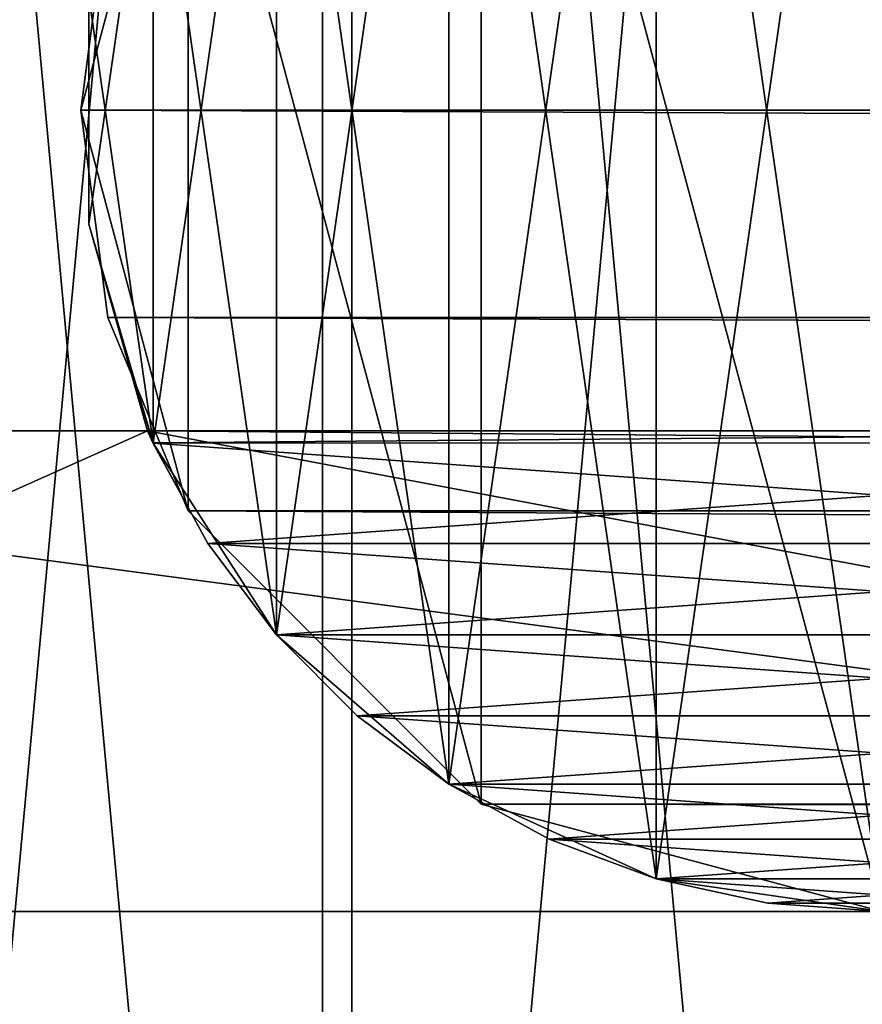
# Model space of a CAD drawing. Extents: x 1 to 199, y -10 to 2.
# Tile 3 of 256: x 1.543 to 1.805, y -4.434 to -4.126. Entities that reach past the tile are written whole.
import ezdxf

# ---------------------------------------------------------------- set-up
doc = ezdxf.new("R2010")
doc.units = 0
doc.header["$LTSCALE"] = 2.54
doc.layers.get('0').update_dxf_attribs({"color": 13, "linetype": 'CONTINUOUS'})

# ---------------------------------------------------------------- blocks, each defined once
blk = doc.blocks.new('SLING-V-10355_STL')
at = {"color": 0}
for p, q in [((1.59508, -4.02969, 129.34003), (1.56158, -4.15469, 129.34003)), ((1.59508, -4.02969, 129.34003), (1.56158, -4.15469, 129.34003)), ((1.56158, -4.15469, 129.08656), (1.5701, -4.08998, 129.08716)), ((1.5701, -4.08998, 129.08716), (1.56158, -4.15469, 129.34003)), ((1.56158, -4.15469, 129.08656), (1.5701, -4.08998, 129.08716)), ((1.5701, -4.08998, 129.08716), (1.56158, -4.15469, 129.34003)), ((1.56413, -4.11911, 129.34001), (1.56413, -4.19027, 129.34001)), ((1.56413, -4.19027, 130.84001), (1.56413, -4.11911, 130.84001)), ((1.56413, -4.11911, 129.34001), (1.56413, -4.19027, 129.34001)), ((1.56413, -4.19027, 130.84001), (1.56413, -4.11911, 130.84001)), ((1.56158, -4.15469, 129.34003), (1.59508, -4.27969, 129.34003)), ((1.5701, -4.21939, 129.08716), (1.56158, -4.15469, 129.08656)), ((1.56158, -4.15469, 129.08656), (17.59467, -4.15469, 14.55359)), ((1.56158, -4.15469, 129.08656), (17.59467, -4.15469, 14.55359)), ((1.56158, -4.15469, 129.08656), (1.56158, -4.15469, 129.34003)), ((1.56158, -4.15469, 129.08656), (1.56158, -4.15469, 129.34003)), ((1.5701, -4.21939, 129.08716), (1.56158, -4.15469, 129.08656)), ((1.5701, -4.21939, 129.08716), (1.56158, -4.15469, 129.34003)), ((1.5701, -4.21939, 129.08716), (1.56158, -4.15469, 129.34003)), ((1.56158, -4.15469, 129.34003), (1.59508, -4.27969, 129.34003)), ((1.56413, -4.19027, 130.84001), (1.58245, -4.25469, 130.62002)), ((1.58417, -4.25854, 130.84001), (1.56413, -4.19027, 130.84001)), ((1.58245, -4.25469, 130.24001), (1.56413, -4.19027, 129.34001)), ((1.56413, -4.19027, 129.34001), (1.58413, -4.25846, 130.2345)), ((1.56413, -4.19027, 129.34001), (1.58413, -4.25846, 130.2345)), ((1.56413, -4.19027, 129.34001), (1.58417, -4.25854, 129.34001)), ((1.56413, -4.19027, 129.34001), (1.56413, -4.19027, 130.84001)), ((1.58245, -4.25469, 130.24001), (1.56413, -4.19027, 129.34001)), ((1.56413, -4.19027, 130.84001), (1.58245, -4.25469, 130.62002)), ((1.56413, -4.19027, 129.34001), (1.56413, -4.19027, 130.84001)), ((1.56413, -4.19027, 129.34001), (1.58417, -4.25854, 129.34001)), ((1.58417, -4.25854, 130.84001), (1.56413, -4.19027, 130.84001)), ((1.59508, -4.27969, 129.08889), (1.5701, -4.21939, 129.08716)), ((1.5701, -4.21939, 129.08716), (17.60319, -4.21939, 14.55419)), ((1.5701, -4.21939, 129.08716), (17.60319, -4.21939, 14.55419)), ((1.5701, -4.21939, 129.08716), (1.59508, -4.27969, 129.34003)), ((1.5701, -4.21939, 129.08716), (1.59508, -4.27969, 129.34003)), ((1.59508, -4.27969, 129.08889), (1.5701, -4.21939, 129.08716)), ((1.58245, -4.25469, 130.24001), (1.24658, -4.25469, 130.24001)), ((1.24658, -4.25469, 130.62002), (1.58245, -4.25469, 130.62002)), ((1.58245, -4.25469, 130.24001), (1.24658, -4.25469, 130.24001)), ((1.24658, -4.25469, 130.62002), (1.58245, -4.25469, 130.62002)), ((1.58245, -4.25469, 130.62002), (1.58417, -4.25854, 130.84001)), ((1.58245, -4.25469, 130.62002), (1.58417, -4.25854, 130.84001)), ((1.58245, -4.25469, 130.62002), (1.58417, -4.25854, 130.62567)), ((1.58413, -4.25846, 130.2345), (1.58245, -4.25469, 130.24001)), ((1.58245, -4.25469, 130.24001), (1.58245, -4.25469, 130.62002)), ((2.04071, -4.25469, 130.24001), (1.58245, -4.25469, 130.24001)), ((1.58413, -4.25846, 130.2345), (1.58245, -4.25469, 130.24001)), ((1.58245, -4.25469, 130.62002), (1.58417, -4.25854, 130.62567)), ((1.58245, -4.25469, 130.62002), (2.04071, -4.25469, 130.62002)), ((1.58245, -4.25469, 130.24001), (1.58245, -4.25469, 130.62002)), ((2.04071, -4.25469, 130.24001), (1.58245, -4.25469, 130.24001)), ((1.58245, -4.25469, 130.62002), (2.04071, -4.25469, 130.62002)), ((1.58417, -4.25854, 129.34001), (1.58413, -4.25846, 130.2345)), ((1.58417, -4.25854, 129.34001), (1.58413, -4.25846, 130.2345)), ((1.60127, -4.28985, 130.18845), (1.58413, -4.25846, 130.2345)), ((1.60127, -4.28985, 130.18845), (1.58413, -4.25846, 130.2345)), ((1.58417, -4.25854, 130.84001), (1.60127, -4.28985, 130.67158)), ((1.62264, -4.3184, 130.84001), (1.58417, -4.25854, 130.84001)), ((1.58417, -4.25854, 130.62567), (1.58417, -4.25854, 130.84001)), ((1.58417, -4.25854, 130.62567), (1.58417, -4.25854, 130.84001)), ((1.58417, -4.25854, 130.62567), (1.60127, -4.28985, 130.67158)), ((1.58417, -4.25854, 130.84001), (1.60127, -4.28985, 130.67158)), ((1.58417, -4.25854, 129.34001), (1.62264, -4.3184, 129.34001)), ((1.62264, -4.3184, 130.14657), (1.58417, -4.25854, 129.34001)), ((1.58417, -4.25854, 129.34001), (1.60127, -4.28985, 130.18845)), ((1.58417, -4.25854, 129.34001), (1.60127, -4.28985, 130.18845)), ((1.62264, -4.3184, 130.14657), (1.58417, -4.25854, 129.34001)), ((1.58417, -4.25854, 129.34001), (1.62264, -4.3184, 129.34001)), ((1.62264, -4.3184, 130.84001), (1.58417, -4.25854, 130.84001)), ((1.58417, -4.25854, 130.62567), (1.60127, -4.28985, 130.67158)), ((1.59508, -4.27969, 129.34003), (1.68658, -4.37119, 129.34003)), ((1.68658, -4.37119, 129.09526), (1.59508, -4.27969, 129.08889)), ((1.59508, -4.27969, 129.08889), (17.62816, -4.27969, 14.55593)), ((1.59508, -4.27969, 129.08889), (17.62816, -4.27969, 14.55593)), ((1.59508, -4.27969, 129.34003), (1.68658, -4.37119, 129.34003)), ((1.59508, -4.27969, 129.08889), (1.59508, -4.27969, 129.34003)), ((1.68658, -4.37119, 129.09526), (1.59508, -4.27969, 129.08889)), ((1.59508, -4.27969, 129.08889), (1.59508, -4.27969, 129.34003)), ((1.60127, -4.28985, 130.67158), (1.62264, -4.3184, 130.84001)), ((1.60127, -4.28985, 130.67158), (1.62264, -4.3184, 130.84001)), ((1.60127, -4.28985, 130.67158), (1.62264, -4.3184, 130.71346)), ((1.62264, -4.3184, 130.14657), (1.60127, -4.28985, 130.18845)), ((1.62264, -4.3184, 130.14657), (1.60127, -4.28985, 130.18845)), ((1.60127, -4.28985, 130.67158), (1.62264, -4.3184, 130.71346)), ((1.62264, -4.3184, 130.84001), (1.64787, -4.34363, 130.75046)), ((1.67642, -4.365, 130.84001), (1.62264, -4.3184, 130.84001)), ((1.62264, -4.3184, 130.71346), (1.62264, -4.3184, 130.84001)), ((1.62264, -4.3184, 130.71346), (1.62264, -4.3184, 130.84001)), ((1.62264, -4.3184, 130.71346), (1.64787, -4.34363, 130.75046)), ((1.62264, -4.3184, 130.84001), (1.64787, -4.34363, 130.75046)), ((1.62264, -4.3184, 129.34001), (1.62264, -4.3184, 130.14657)), ((1.67642, -4.365, 130.07822), (1.62264, -4.3184, 129.34001)), ((1.62264, -4.3184, 129.34001), (1.67642, -4.365, 129.34001)), ((1.67642, -4.365, 130.07822), (1.62264, -4.3184, 129.34001)), ((1.64787, -4.34363, 130.10958), (1.62264, -4.3184, 129.34001)), ((1.64787, -4.34363, 130.10958), (1.62264, -4.3184, 129.34001)), ((1.64787, -4.34363, 130.10958), (1.62264, -4.3184, 130.14657)), ((1.62264, -4.3184, 129.34001), (1.62264, -4.3184, 130.14657)), ((1.62264, -4.3184, 129.34001), (1.67642, -4.365, 129.34001)), ((1.67642, -4.365, 130.84001), (1.62264, -4.3184, 130.84001)), ((1.64787, -4.34363, 130.10958), (1.62264, -4.3184, 130.14657)), ((1.62264, -4.3184, 130.71346), (1.64787, -4.34363, 130.75046)), ((1.64787, -4.34363, 130.75046), (1.67642, -4.365, 130.84001)), ((1.64787, -4.34363, 130.75046), (1.67642, -4.365, 130.84001)), ((1.64787, -4.34363, 130.75046), (1.67642, -4.365, 130.78181)), ((1.67642, -4.365, 130.07822), (1.64787, -4.34363, 130.10958)), ((1.67642, -4.365, 130.07822), (1.64787, -4.34363, 130.10958)), ((1.64787, -4.34363, 130.75046), (1.67642, -4.365, 130.78181)), ((1.67642, -4.365, 130.84001), (1.70773, -4.3821, 130.80688)), ((1.74115, -4.39456, 130.84001), (1.67642, -4.365, 130.84001)), ((1.67642, -4.365, 130.78181), (1.67642, -4.365, 130.84001)), ((1.67642, -4.365, 130.78181), (1.67642, -4.365, 130.84001)), ((1.67642, -4.365, 130.78181), (1.70773, -4.3821, 130.80688)), ((1.67642, -4.365, 130.84001), (1.70773, -4.3821, 130.80688)), ((1.74115, -4.39456, 130.03488), (1.67642, -4.365, 129.34001)), ((1.67642, -4.365, 129.34001), (1.74115, -4.39456, 129.34001)), ((1.70773, -4.3821, 130.05315), (1.67642, -4.365, 129.34001)), ((1.74115, -4.39456, 130.03488), (1.67642, -4.365, 129.34001)), ((1.70773, -4.3821, 130.05315), (1.67642, -4.365, 129.34001)), ((1.70773, -4.3821, 130.05315), (1.67642, -4.365, 130.07822)), ((1.67642, -4.365, 130.07822), (1.67642, -4.365, 129.34001)), ((1.67642, -4.365, 130.07822), (1.67642, -4.365, 129.34001)), ((1.67642, -4.365, 129.34001), (1.74115, -4.39456, 129.34001)), ((1.74115, -4.39456, 130.84001), (1.67642, -4.365, 130.84001)), ((1.70773, -4.3821, 130.05315), (1.67642, -4.365, 130.07822)), ((1.67642, -4.365, 130.78181), (1.70773, -4.3821, 130.80688)), ((1.68658, -4.37119, 129.34003), (1.81158, -4.40469, 129.34001)), ((1.81158, -4.40469, 129.10398), (1.68658, -4.37119, 129.09526)), ((1.68658, -4.37119, 129.09526), (17.71967, -4.37119, 14.5623)), ((1.68658, -4.37119, 129.09526), (17.71967, -4.37119, 14.5623)), ((1.68658, -4.37119, 129.09526), (1.68658, -4.37119, 129.34003)), ((1.81158, -4.40469, 129.10398), (1.68658, -4.37119, 129.09526)), ((1.68658, -4.37119, 129.34003), (1.81158, -4.40469, 129.34001)), ((1.68658, -4.37119, 129.09526), (1.68658, -4.37119, 129.34003)), ((1.70773, -4.3821, 130.80688), (1.74115, -4.39456, 130.84001)), ((1.70773, -4.3821, 130.80688), (1.74115, -4.39456, 130.84001)), ((1.70773, -4.3821, 130.80688), (1.74115, -4.39456, 130.82517)), ((1.74115, -4.39456, 130.03488), (1.70773, -4.3821, 130.05315)), ((1.74115, -4.39456, 130.03488), (1.70773, -4.3821, 130.05315)), ((1.70773, -4.3821, 130.80688), (1.74115, -4.39456, 130.82517)), ((1.776, -4.40214, 130.02375), (1.74115, -4.39456, 130.03488)), ((1.74115, -4.39456, 130.03488), (1.74115, -4.39456, 129.34001)), ((1.74115, -4.39456, 129.34001), (1.776, -4.40214, 130.02375)), ((1.81158, -4.40469, 130.84001), (1.74115, -4.39456, 130.84001)), ((1.74115, -4.39456, 130.84001), (1.776, -4.40214, 130.83629)), ((1.74115, -4.39456, 130.82517), (1.74115, -4.39456, 130.84001)), ((1.74115, -4.39456, 130.82517), (1.74115, -4.39456, 130.84001)), ((1.74115, -4.39456, 130.82517), (1.776, -4.40214, 130.83629)), ((1.74115, -4.39456, 130.84001), (1.776, -4.40214, 130.83629)), ((1.74115, -4.39456, 130.03488), (1.74115, -4.39456, 129.34001)), ((1.74115, -4.39456, 129.34001), (1.776, -4.40214, 130.02375)), ((1.74115, -4.39456, 129.34001), (1.81158, -4.40469, 130.02002)), ((1.74115, -4.39456, 129.34001), (1.81158, -4.40469, 130.02002)), ((1.74115, -4.39456, 129.34001), (1.81158, -4.40469, 129.34001)), ((1.74115, -4.39456, 129.34001), (1.81158, -4.40469, 129.34001)), ((1.81158, -4.40469, 130.84001), (1.74115, -4.39456, 130.84001)), ((1.776, -4.40214, 130.02375), (1.74115, -4.39456, 130.03488)), ((1.74115, -4.39456, 130.82517), (1.776, -4.40214, 130.83629)), ((1.776, -4.40214, 130.83629), (1.81158, -4.40469, 130.84001)), ((1.81158, -4.40469, 130.02002), (1.776, -4.40214, 130.02375)), ((1.81158, -4.40469, 130.02002), (1.776, -4.40214, 130.02375)), ((1.776, -4.40214, 130.83629), (1.81158, -4.40469, 130.84001)), ((1.24658, -4.40469, 130.24001), (2.37658, -4.40469, 130.24001)), ((2.37658, -4.40469, 130.62002), (1.24658, -4.40469, 130.62002)), ((1.24658, -4.40469, 130.24001), (2.37658, -4.40469, 130.24001)), ((2.37658, -4.40469, 130.62002), (1.24658, -4.40469, 130.62002))]:
    blk.add_line(p, q, dxfattribs=at)
at = {"color": 18}
mesh = blk.add_polyface(dxfattribs=at)
corners = [(0.89785, -4.41467, 131.63774), (0.86563, -4.06703, 131.63774), (0.86563, -4.24234, 131.63774), (0.89785, -3.89471, 131.63774), (0.96118, -4.57814, 131.63774), (0.96118, -3.73124, 131.63774), (1.05347, -4.72719, 131.63774), (1.05347, -3.58219, 131.63774), (1.17157, -4.85675, 131.63774), (1.17157, -3.45263, 131.63774), (1.31147, -4.96239, 131.63774), (1.31147, -3.34698, 131.63774), (1.4684, -5.04054, 131.63774), (1.4684, -3.26884, 131.63774), (1.63702, -5.08851, 131.63774), (1.63702, -3.22086, 131.63774), (1.81158, -5.10469, 131.63774), (1.81158, -3.20469, 131.63774), (1.98614, -5.08851, 131.63774), (1.98614, -3.22086, 131.63774), (2.15476, -5.04054, 131.63774), (2.15476, -3.26884, 131.63774), (2.31169, -4.96239, 131.63774), (2.31169, -3.34698, 131.63774), (2.45159, -4.85675, 131.63774), (2.45159, -3.45263, 131.63774), (2.5697, -4.72719, 131.63774), (2.5697, -3.58219, 131.63774), (2.66199, -4.57814, 131.63774), (2.66199, -3.73124, 131.63774), (2.72532, -4.41467, 131.63774), (2.72532, -3.89471, 131.63774), (2.75753, -4.24234, 131.63774), (2.75753, -4.06703, 131.63774)]
mesh.append_faces([[corners[k] for k in face] for face in [(0, 1, 2), (31, 32, 33)]], dxfattribs={"vtx0": -1, "color": 18})
mesh.append_faces([[corners[k] for k in face] for face in [(1, 0, 3), (3, 4, 5), (5, 6, 7), (7, 8, 9), (9, 10, 11), (11, 12, 13), (13, 14, 15), (15, 16, 17), (17, 18, 19), (19, 20, 21), (21, 22, 23), (23, 24, 25), (25, 26, 27), (27, 28, 29), (29, 30, 31)]], dxfattribs={"vtx0": -1, "vtx1": -1, "color": 18})
mesh.append_faces([[corners[k] for k in face] for face in [(3, 0, 4), (5, 4, 6), (7, 6, 8), (9, 8, 10), (11, 10, 12), (13, 12, 14), (15, 14, 16), (17, 16, 18), (19, 18, 20), (21, 20, 22), (23, 22, 24), (25, 24, 26), (27, 26, 28), (29, 28, 30), (31, 30, 32)]], dxfattribs={"vtx0": -1, "vtx2": -1, "color": 18})
mesh = blk.add_polyface(dxfattribs=at)
corners = [(0.94594, -3.90839, 129.23774), (0.91542, -4.23773, 129.23774), (0.91542, -4.07165, 129.23774), (0.94594, -4.40099, 129.23774), (1.00594, -3.75352, 129.23774), (1.00594, -4.55585, 129.23774), (1.09337, -3.61232, 129.23774), (1.09337, -4.69706, 129.23774), (1.20526, -3.48958, 129.23774), (1.20526, -4.8198, 129.23774), (1.33779, -3.38949, 129.23774), (1.33779, -4.91988, 129.23774), (1.48646, -3.31546, 129.23774), (1.48646, -4.99391, 129.23774), (1.64621, -3.27001, 129.23774), (1.64621, -5.03936, 129.23774), (1.81158, -3.25469, 129.23774), (1.81158, -5.05469, 129.23774), (1.97696, -3.27001, 129.23774), (1.97696, -5.03936, 129.23774), (2.1367, -3.31546, 129.23774), (2.1367, -4.99391, 129.23774), (2.28537, -3.38949, 129.23774), (2.28537, -4.91988, 129.23774), (2.41791, -3.48958, 129.23774), (2.41791, -4.8198, 129.23774), (2.5298, -3.61232, 129.23774), (2.5298, -4.69706, 129.23774), (2.61723, -3.75352, 129.23774), (2.61723, -4.55585, 129.23774), (2.67723, -3.90839, 129.23774), (2.67723, -4.40099, 129.23774), (2.70774, -4.07165, 129.23774), (2.70774, -4.23773, 129.23774)]
mesh.append_faces([[corners[k] for k in face] for face in [(0, 1, 2), (31, 32, 33)]], dxfattribs={"vtx0": -1, "color": 18})
mesh.append_faces([[corners[k] for k in face] for face in [(1, 0, 3), (3, 4, 5), (5, 6, 7), (7, 8, 9), (9, 10, 11), (11, 12, 13), (13, 14, 15), (15, 16, 17), (17, 18, 19), (19, 20, 21), (21, 22, 23), (23, 24, 25), (25, 26, 27), (27, 28, 29), (29, 30, 31)]], dxfattribs={"vtx0": -1, "vtx1": -1, "color": 18})
mesh.append_faces([[corners[k] for k in face] for face in [(3, 0, 4), (5, 4, 6), (7, 6, 8), (9, 8, 10), (11, 10, 12), (13, 12, 14), (15, 14, 16), (17, 16, 18), (19, 18, 20), (21, 20, 22), (23, 22, 24), (25, 24, 26), (27, 26, 28), (29, 28, 30), (31, 30, 32)]], dxfattribs={"vtx0": -1, "vtx2": -1, "color": 18})
mesh = blk.add_polyface(dxfattribs=at)
corners = [(1.01917, -4.05084, 130.24001), (0.99913, -4.19027, 130.24001), (0.99913, -4.11911, 130.24001), (1.01917, -4.25854, 130.24001), (1.05765, -3.99097, 130.24001), (1.05765, -4.3184, 130.24001), (1.11142, -3.94438, 130.24001), (1.11142, -4.365, 130.24001), (1.17615, -3.91482, 130.24001), (1.14909, -4.13244, 130.24001), (1.1684, -4.09234, 130.24001), (1.20319, -4.06459, 130.24001), (1.24658, -3.90469, 130.24001), (1.24658, -4.05469, 130.24001), (2.37658, -3.90469, 130.24001), (1.58245, -4.05469, 130.24001), (2.04071, -4.05469, 130.24001), (2.37658, -4.05469, 130.24001), (2.44702, -3.91482, 130.24001), (2.41997, -4.06459, 130.24001), (2.45477, -4.09234, 130.24001), (2.51174, -3.94438, 130.24001), (2.47408, -4.13244, 130.24001), (2.47408, -4.17694, 130.24001), (1.14909, -4.17694, 130.24001), (1.17615, -4.39456, 130.24001), (1.1684, -4.21704, 130.24001), (1.20319, -4.24479, 130.24001), (1.24658, -4.40469, 130.24001), (1.24658, -4.25469, 130.24001), (1.58245, -4.25469, 130.24001), (2.37658, -4.40469, 130.24001), (2.04071, -4.25469, 130.24001), (2.37658, -4.25469, 130.24001), (2.41997, -4.24479, 130.24001), (2.44702, -4.39456, 130.24001), (2.45477, -4.21704, 130.24001), (2.51174, -4.365, 130.24001), (2.56552, -3.99097, 130.24001), (2.56552, -4.3184, 130.24001), (2.60399, -4.05084, 130.24001), (2.60399, -4.25854, 130.24001), (2.62404, -4.11911, 130.24001), (2.62404, -4.19027, 130.24001)]
mesh.append_faces([[corners[k] for k in face] for face in [(0, 1, 2), (41, 42, 43)]], dxfattribs={"vtx0": -1, "color": 18})
mesh.append_faces([[corners[k] for k in face] for face in [(1, 0, 3), (3, 4, 5), (5, 6, 7), (9, 8, 10), (10, 8, 11), (11, 12, 13), (13, 14, 15), (15, 14, 16), (16, 14, 17), (17, 18, 19), (19, 18, 20), (20, 21, 22), (22, 21, 23), (7, 24, 25), (24, 7, 9), (25, 27, 28), (28, 30, 31), (31, 34, 35), (35, 36, 37), (37, 38, 39), (39, 40, 41)]], dxfattribs={"vtx0": -1, "vtx1": -1, "color": 18})
mesh.append_faces([[corners[k] for k in face] for face in [(7, 8, 9), (37, 23, 21)]], dxfattribs={"vtx0": -1, "vtx1": -1, "vtx2": -1, "color": 18})
mesh.append_faces([[corners[k] for k in face] for face in [(3, 0, 4), (5, 4, 6), (7, 6, 8), (11, 8, 12), (13, 12, 14), (17, 14, 18), (20, 18, 21), (25, 24, 26), (25, 26, 27), (28, 27, 29), (28, 29, 30), (31, 30, 32), (31, 32, 33), (31, 33, 34), (35, 34, 36), (37, 36, 23), (37, 21, 38), (39, 38, 40), (41, 40, 42)]], dxfattribs={"vtx0": -1, "vtx2": -1, "color": 18})
mesh = blk.add_polyface(dxfattribs=at)
corners = [(1.01917, -4.25854, 130.62002), (0.99913, -4.11911, 130.62002), (0.99913, -4.19027, 130.62002), (1.01917, -4.05084, 130.62002), (1.05765, -4.3184, 130.62002), (1.05765, -3.99097, 130.62002), (1.11142, -4.365, 130.62002), (1.11142, -3.94438, 130.62002), (1.17615, -4.39456, 130.62002), (1.14909, -4.17694, 130.62002), (1.1684, -4.21704, 130.62002), (1.20319, -4.24479, 130.62002), (1.24658, -4.40469, 130.62002), (1.24658, -4.25469, 130.62002), (2.37658, -4.40469, 130.62002), (1.58245, -4.25469, 130.62002), (2.04071, -4.25469, 130.62002), (2.37658, -4.25469, 130.62002), (2.44702, -4.39456, 130.62002), (2.41997, -4.24479, 130.62002), (2.45477, -4.21704, 130.62002), (2.51174, -4.365, 130.62002), (2.47408, -4.17694, 130.62002), (2.47408, -4.13244, 130.62002), (1.14909, -4.13244, 130.62002), (1.17615, -3.91482, 130.62002), (1.1684, -4.09234, 130.62002), (1.20319, -4.06459, 130.62002), (1.24658, -3.90469, 130.62002), (1.24658, -4.05469, 130.62002), (1.58245, -4.05469, 130.62002), (2.37658, -3.90469, 130.62002), (2.04071, -4.05469, 130.62002), (2.37658, -4.05469, 130.62002), (2.41997, -4.06459, 130.62002), (2.44702, -3.91482, 130.62002), (2.45477, -4.09234, 130.62002), (2.51174, -3.94438, 130.62002), (2.56552, -4.3184, 130.62002), (2.56552, -3.99097, 130.62002), (2.60399, -4.25854, 130.62002), (2.60399, -4.05084, 130.62002), (2.62404, -4.19027, 130.62002), (2.62404, -4.11911, 130.62002)]
mesh.append_faces([[corners[k] for k in face] for face in [(0, 1, 2), (41, 42, 43)]], dxfattribs={"vtx0": -1, "color": 18})
mesh.append_faces([[corners[k] for k in face] for face in [(1, 0, 3), (3, 4, 5), (5, 6, 7), (9, 8, 10), (10, 8, 11), (11, 12, 13), (13, 14, 15), (15, 14, 16), (16, 14, 17), (17, 18, 19), (19, 18, 20), (20, 21, 22), (22, 21, 23), (7, 24, 25), (24, 7, 9), (25, 27, 28), (28, 30, 31), (31, 34, 35), (35, 36, 37), (37, 38, 39), (39, 40, 41)]], dxfattribs={"vtx0": -1, "vtx1": -1, "color": 18})
mesh.append_faces([[corners[k] for k in face] for face in [(7, 8, 9), (37, 23, 21)]], dxfattribs={"vtx0": -1, "vtx1": -1, "vtx2": -1, "color": 18})
mesh.append_faces([[corners[k] for k in face] for face in [(3, 0, 4), (5, 4, 6), (7, 6, 8), (11, 8, 12), (13, 12, 14), (17, 14, 18), (20, 18, 21), (25, 24, 26), (25, 26, 27), (28, 27, 29), (28, 29, 30), (31, 30, 32), (31, 32, 33), (31, 33, 34), (35, 34, 36), (37, 36, 23), (37, 21, 38), (39, 38, 40), (41, 40, 42)]], dxfattribs={"vtx0": -1, "vtx2": -1, "color": 18})
mesh = blk.add_polyface(dxfattribs=at)
corners = [(1.59508, -4.27969, 129.34003), (1.59508, -4.02969, 129.34003), (1.56158, -4.15469, 129.34003), (1.68658, -4.37119, 129.34003), (1.68658, -3.93818, 129.34003), (1.81158, -4.40469, 129.34001), (1.81158, -3.90469, 129.34001)]
mesh.append_faces([[corners[k] for k in face] for face in [(0, 1, 2), (4, 5, 6)]], dxfattribs={"vtx0": -1, "color": 18})
mesh.append_faces([[corners[k] for k in face] for face in [(1, 3, 4)]], dxfattribs={"vtx0": -1, "vtx1": -1, "color": 18})
mesh.append_faces([[corners[k] for k in face] for face in [(1, 0, 3), (4, 3, 5)]], dxfattribs={"vtx0": -1, "vtx2": -1, "color": 18})
mesh = blk.add_polyface(dxfattribs=at)
corners = [(1.58417, -4.05084, 129.34001), (1.56413, -4.19027, 129.34001), (1.56413, -4.11911, 129.34001), (1.58417, -4.25854, 129.34001), (1.62264, -3.99097, 129.34001), (1.62264, -4.3184, 129.34001), (1.67642, -3.94438, 129.34001), (1.67642, -4.365, 129.34001), (1.74115, -3.91482, 129.34001), (1.74115, -4.39456, 129.34001), (1.81158, -3.90469, 129.34001), (1.81158, -4.40469, 129.34001)]
mesh.append_faces([[corners[k] for k in face] for face in [(0, 1, 2), (9, 10, 11)]], dxfattribs={"vtx0": -1, "color": 18})
mesh.append_faces([[corners[k] for k in face] for face in [(1, 0, 3), (3, 4, 5), (5, 6, 7), (7, 8, 9)]], dxfattribs={"vtx0": -1, "vtx1": -1, "color": 18})
mesh.append_faces([[corners[k] for k in face] for face in [(3, 0, 4), (5, 4, 6), (7, 6, 8), (9, 8, 10)]], dxfattribs={"vtx0": -1, "vtx2": -1, "color": 18})
mesh = blk.add_polyface(dxfattribs=at)
corners = [(1.58417, -4.25854, 130.84001), (1.56413, -4.11911, 130.84001), (1.56413, -4.19027, 130.84001), (1.58417, -4.05084, 130.84001), (1.62264, -4.3184, 130.84001), (1.62264, -3.99097, 130.84001), (1.67642, -4.365, 130.84001), (1.67642, -3.94438, 130.84001), (1.74115, -4.39456, 130.84001), (1.74115, -3.91482, 130.84001), (1.81158, -4.40469, 130.84001), (1.81158, -3.90469, 130.84001), (1.88202, -4.39456, 130.84001), (1.88202, -3.91482, 130.84001), (1.94674, -4.365, 130.84001), (1.94674, -3.94438, 130.84001), (2.00052, -4.3184, 130.84001), (2.00052, -3.99097, 130.84001), (2.03899, -4.25854, 130.84001), (2.03899, -4.05084, 130.84001), (2.05904, -4.19027, 130.84001), (2.05904, -4.11911, 130.84001)]
mesh.append_faces([[corners[k] for k in face] for face in [(0, 1, 2), (19, 20, 21)]], dxfattribs={"vtx0": -1, "color": 18})
mesh.append_faces([[corners[k] for k in face] for face in [(1, 0, 3), (3, 4, 5), (5, 6, 7), (7, 8, 9), (9, 10, 11), (11, 12, 13), (13, 14, 15), (15, 16, 17), (17, 18, 19)]], dxfattribs={"vtx0": -1, "vtx1": -1, "color": 18})
mesh.append_faces([[corners[k] for k in face] for face in [(3, 0, 4), (5, 4, 6), (7, 6, 8), (9, 8, 10), (11, 10, 12), (13, 12, 14), (15, 14, 16), (17, 16, 18), (19, 18, 20)]], dxfattribs={"vtx0": -1, "vtx2": -1, "color": 18})
mesh = blk.add_polyface(dxfattribs=at)
corners = [(1.59508, -4.02969, 129.34003), (1.5701, -4.08998, 129.08716), (1.56158, -4.15469, 129.34003)]
mesh.append_faces([[corners[k] for k in face] for face in [(0, 1, 2)]], dxfattribs={"color": 18})
mesh = blk.add_polyface(dxfattribs=at)
corners = [(1.5701, -4.08998, 129.08716), (17.59467, -4.15469, 14.55359), (1.56158, -4.15469, 129.08656), (17.60319, -4.08998, 14.55419)]
mesh.append_faces([[corners[k] for k in face] for face in [(0, 1, 2), (1, 0, 3)]], dxfattribs={"vtx0": -1, "color": 18})
mesh = blk.add_polyface(dxfattribs=at)
corners = [(1.5701, -4.08998, 129.08716), (1.56158, -4.15469, 129.08656), (1.56158, -4.15469, 129.34003)]
mesh.append_faces([[corners[k] for k in face] for face in [(0, 1, 2)]], dxfattribs={"color": 18})
mesh = blk.add_polyface(dxfattribs=at)
corners = [(1.56413, -4.11911, 130.84001), (1.56413, -4.19027, 129.34001), (1.56413, -4.19027, 130.84001), (1.56413, -4.11911, 129.34001)]
mesh.append_faces([[corners[k] for k in face] for face in [(0, 1, 2), (1, 0, 3)]], dxfattribs={"vtx0": -1, "color": 18})
mesh = blk.add_polyface(dxfattribs=at)
corners = [(1.56158, -4.15469, 129.08656), (17.60319, -4.21939, 14.55419), (1.5701, -4.21939, 129.08716), (17.59467, -4.15469, 14.55359)]
mesh.append_faces([[corners[k] for k in face] for face in [(0, 1, 2), (1, 0, 3)]], dxfattribs={"vtx0": -1, "color": 18})
mesh = blk.add_polyface(dxfattribs=at)
corners = [(1.56158, -4.15469, 129.08656), (1.5701, -4.21939, 129.08716), (1.56158, -4.15469, 129.34003)]
mesh.append_faces([[corners[k] for k in face] for face in [(0, 1, 2)]], dxfattribs={"color": 18})
mesh = blk.add_polyface(dxfattribs=at)
corners = [(1.56158, -4.15469, 129.34003), (1.5701, -4.21939, 129.08716), (1.59508, -4.27969, 129.34003)]
mesh.append_faces([[corners[k] for k in face] for face in [(0, 1, 2)]], dxfattribs={"color": 18})
mesh = blk.add_polyface(dxfattribs=at)
corners = [(1.56413, -4.19027, 130.84001), (1.58245, -4.25469, 130.62002), (1.58417, -4.25854, 130.84001)]
mesh.append_faces([[corners[k] for k in face] for face in [(0, 1, 2)]], dxfattribs={"color": 18})
mesh = blk.add_polyface(dxfattribs=at)
corners = [(1.56413, -4.19027, 129.34001), (1.58413, -4.25846, 130.2345), (1.58245, -4.25469, 130.24001)]
mesh.append_faces([[corners[k] for k in face] for face in [(0, 1, 2)]], dxfattribs={"color": 18})
mesh = blk.add_polyface(dxfattribs=at)
corners = [(1.56413, -4.19027, 129.34001), (1.58417, -4.25854, 129.34001), (1.58413, -4.25846, 130.2345)]
mesh.append_faces([[corners[k] for k in face] for face in [(0, 1, 2)]], dxfattribs={"color": 18})
mesh = blk.add_polyface(dxfattribs=at)
corners = [(1.56413, -4.19027, 130.84001), (1.58245, -4.25469, 130.24001), (1.58245, -4.25469, 130.62002), (1.56413, -4.19027, 129.34001)]
mesh.append_faces([[corners[k] for k in face] for face in [(0, 1, 2), (1, 0, 3)]], dxfattribs={"vtx0": -1, "color": 18})
mesh = blk.add_polyface(dxfattribs=at)
corners = [(1.5701, -4.21939, 129.08716), (17.62816, -4.27969, 14.55593), (1.59508, -4.27969, 129.08889), (17.60319, -4.21939, 14.55419)]
mesh.append_faces([[corners[k] for k in face] for face in [(0, 1, 2), (1, 0, 3)]], dxfattribs={"vtx0": -1, "color": 18})
mesh = blk.add_polyface(dxfattribs=at)
corners = [(1.5701, -4.21939, 129.08716), (1.59508, -4.27969, 129.08889), (1.59508, -4.27969, 129.34003)]
mesh.append_faces([[corners[k] for k in face] for face in [(0, 1, 2)]], dxfattribs={"color": 18})
mesh = blk.add_polyface(dxfattribs=at)
corners = [(1.24658, -4.25469, 130.62002), (1.58245, -4.25469, 130.24001), (1.24658, -4.25469, 130.24001), (1.58245, -4.25469, 130.62002)]
mesh.append_faces([[corners[k] for k in face] for face in [(0, 1, 2), (1, 0, 3)]], dxfattribs={"vtx0": -1, "color": 18})
mesh = blk.add_polyface(dxfattribs=at)
corners = [(1.58245, -4.25469, 130.62002), (1.58417, -4.25854, 130.62567), (1.58417, -4.25854, 130.84001)]
mesh.append_faces([[corners[k] for k in face] for face in [(0, 1, 2)]], dxfattribs={"color": 18})
mesh = blk.add_polyface(dxfattribs=at)
corners = [(1.84716, -4.40214, 130.02375), (1.776, -4.40214, 130.02375), (1.81158, -4.40469, 130.02002), (1.88202, -4.39456, 130.03488), (1.74115, -4.39456, 130.03488), (1.91544, -4.3821, 130.05315), (1.70773, -4.3821, 130.05315), (1.94674, -4.365, 130.07822), (1.67642, -4.365, 130.07822), (1.9753, -4.34363, 130.10958), (1.64787, -4.34363, 130.10958), (2.00052, -4.3184, 130.14657), (1.62264, -4.3184, 130.14657), (2.0219, -4.28985, 130.18845), (1.60127, -4.28985, 130.18845), (2.03899, -4.25854, 130.23436), (1.58413, -4.25846, 130.2345), (2.04071, -4.25469, 130.24001), (1.58245, -4.25469, 130.24001)]
mesh.append_faces([[corners[k] for k in face] for face in [(0, 1, 2), (16, 17, 18)]], dxfattribs={"vtx0": -1, "color": 18})
mesh.append_faces([[corners[k] for k in face] for face in [(1, 3, 4), (4, 5, 6), (6, 7, 8), (8, 9, 10), (10, 11, 12), (12, 13, 14), (14, 15, 16)]], dxfattribs={"vtx0": -1, "vtx1": -1, "color": 18})
mesh.append_faces([[corners[k] for k in face] for face in [(1, 0, 3), (4, 3, 5), (6, 5, 7), (8, 7, 9), (10, 9, 11), (12, 11, 13), (14, 13, 15), (16, 15, 17)]], dxfattribs={"vtx0": -1, "vtx2": -1, "color": 18})
mesh = blk.add_polyface(dxfattribs=at)
corners = [(2.03903, -4.25846, 130.62555), (1.58245, -4.25469, 130.62002), (2.04071, -4.25469, 130.62002), (1.58417, -4.25854, 130.62567), (2.0219, -4.28985, 130.67158), (1.60127, -4.28985, 130.67158), (2.00052, -4.3184, 130.71346), (1.62264, -4.3184, 130.71346), (1.9753, -4.34363, 130.75046), (1.64787, -4.34363, 130.75046), (1.94674, -4.365, 130.78181), (1.67642, -4.365, 130.78181), (1.91544, -4.3821, 130.80688), (1.70773, -4.3821, 130.80688), (1.88202, -4.39456, 130.82517), (1.74115, -4.39456, 130.82517), (1.84716, -4.40214, 130.83629), (1.776, -4.40214, 130.83629), (1.81158, -4.40469, 130.84001)]
mesh.append_faces([[corners[k] for k in face] for face in [(0, 1, 2), (17, 16, 18)]], dxfattribs={"vtx0": -1, "color": 18})
mesh.append_faces([[corners[k] for k in face] for face in [(1, 0, 3), (3, 4, 5), (5, 6, 7), (7, 8, 9), (9, 10, 11), (11, 12, 13), (13, 14, 15), (15, 16, 17)]], dxfattribs={"vtx0": -1, "vtx1": -1, "color": 18})
mesh.append_faces([[corners[k] for k in face] for face in [(3, 0, 4), (5, 4, 6), (7, 6, 8), (9, 8, 10), (11, 10, 12), (13, 12, 14), (15, 14, 16)]], dxfattribs={"vtx0": -1, "vtx2": -1, "color": 18})
mesh = blk.add_polyface(dxfattribs=at)
corners = [(1.58413, -4.25846, 130.2345), (1.58417, -4.25854, 129.34001), (1.60127, -4.28985, 130.18845)]
mesh.append_faces([[corners[k] for k in face] for face in [(0, 1, 2)]], dxfattribs={"color": 18})
mesh = blk.add_polyface(dxfattribs=at)
corners = [(1.58417, -4.25854, 130.84001), (1.60127, -4.28985, 130.67158), (1.62264, -4.3184, 130.84001)]
mesh.append_faces([[corners[k] for k in face] for face in [(0, 1, 2)]], dxfattribs={"color": 18})
mesh = blk.add_polyface(dxfattribs=at)
corners = [(1.58417, -4.25854, 130.62567), (1.60127, -4.28985, 130.67158), (1.58417, -4.25854, 130.84001)]
mesh.append_faces([[corners[k] for k in face] for face in [(0, 1, 2)]], dxfattribs={"color": 18})
mesh = blk.add_polyface(dxfattribs=at)
corners = [(1.58417, -4.25854, 129.34001), (1.62264, -4.3184, 129.34001), (1.62264, -4.3184, 130.14657)]
mesh.append_faces([[corners[k] for k in face] for face in [(0, 1, 2)]], dxfattribs={"color": 18})
mesh = blk.add_polyface(dxfattribs=at)
corners = [(1.58417, -4.25854, 129.34001), (1.62264, -4.3184, 130.14657), (1.60127, -4.28985, 130.18845)]
mesh.append_faces([[corners[k] for k in face] for face in [(0, 1, 2)]], dxfattribs={"color": 18})
mesh = blk.add_polyface(dxfattribs=at)
corners = [(17.71967, -4.37119, 14.5623), (1.59508, -4.27969, 129.08889), (17.62816, -4.27969, 14.55593), (1.68658, -4.37119, 129.09526)]
mesh.append_faces([[corners[k] for k in face] for face in [(0, 1, 2), (1, 0, 3)]], dxfattribs={"vtx0": -1, "color": 18})
mesh = blk.add_polyface(dxfattribs=at)
corners = [(1.68658, -4.37119, 129.09526), (1.59508, -4.27969, 129.34003), (1.59508, -4.27969, 129.08889), (1.68658, -4.37119, 129.34003)]
mesh.append_faces([[corners[k] for k in face] for face in [(0, 1, 2), (1, 0, 3)]], dxfattribs={"vtx0": -1, "color": 18})
mesh = blk.add_polyface(dxfattribs=at)
corners = [(1.60127, -4.28985, 130.67158), (1.62264, -4.3184, 130.71346), (1.62264, -4.3184, 130.84001)]
mesh.append_faces([[corners[k] for k in face] for face in [(0, 1, 2)]], dxfattribs={"color": 18})
mesh = blk.add_polyface(dxfattribs=at)
corners = [(1.62264, -4.3184, 130.84001), (1.64787, -4.34363, 130.75046), (1.67642, -4.365, 130.84001)]
mesh.append_faces([[corners[k] for k in face] for face in [(0, 1, 2)]], dxfattribs={"color": 18})
mesh = blk.add_polyface(dxfattribs=at)
corners = [(1.62264, -4.3184, 130.71346), (1.64787, -4.34363, 130.75046), (1.62264, -4.3184, 130.84001)]
mesh.append_faces([[corners[k] for k in face] for face in [(0, 1, 2)]], dxfattribs={"color": 18})
mesh = blk.add_polyface(dxfattribs=at)
corners = [(1.67642, -4.365, 130.07822), (1.62264, -4.3184, 129.34001), (1.67642, -4.365, 129.34001)]
mesh.append_faces([[corners[k] for k in face] for face in [(0, 1, 2)]], dxfattribs={"color": 18})
mesh = blk.add_polyface(dxfattribs=at)
corners = [(1.64787, -4.34363, 130.10958), (1.62264, -4.3184, 129.34001), (1.67642, -4.365, 130.07822)]
mesh.append_faces([[corners[k] for k in face] for face in [(0, 1, 2)]], dxfattribs={"color": 18})
mesh = blk.add_polyface(dxfattribs=at)
corners = [(1.62264, -4.3184, 129.34001), (1.64787, -4.34363, 130.10958), (1.62264, -4.3184, 130.14657)]
mesh.append_faces([[corners[k] for k in face] for face in [(0, 1, 2)]], dxfattribs={"color": 18})
mesh = blk.add_polyface(dxfattribs=at)
corners = [(1.67642, -4.365, 130.84001), (1.64787, -4.34363, 130.75046), (1.67642, -4.365, 130.78181)]
mesh.append_faces([[corners[k] for k in face] for face in [(0, 1, 2)]], dxfattribs={"color": 18})
mesh = blk.add_polyface(dxfattribs=at)
corners = [(1.67642, -4.365, 130.84001), (1.70773, -4.3821, 130.80688), (1.74115, -4.39456, 130.84001)]
mesh.append_faces([[corners[k] for k in face] for face in [(0, 1, 2)]], dxfattribs={"color": 18})
mesh = blk.add_polyface(dxfattribs=at)
corners = [(1.67642, -4.365, 130.84001), (1.67642, -4.365, 130.78181), (1.70773, -4.3821, 130.80688)]
mesh.append_faces([[corners[k] for k in face] for face in [(0, 1, 2)]], dxfattribs={"color": 18})
mesh = blk.add_polyface(dxfattribs=at)
corners = [(1.74115, -4.39456, 130.03488), (1.67642, -4.365, 129.34001), (1.74115, -4.39456, 129.34001)]
mesh.append_faces([[corners[k] for k in face] for face in [(0, 1, 2)]], dxfattribs={"color": 18})
mesh = blk.add_polyface(dxfattribs=at)
corners = [(1.70773, -4.3821, 130.05315), (1.67642, -4.365, 129.34001), (1.74115, -4.39456, 130.03488)]
mesh.append_faces([[corners[k] for k in face] for face in [(0, 1, 2)]], dxfattribs={"color": 18})
mesh = blk.add_polyface(dxfattribs=at)
corners = [(1.67642, -4.365, 130.07822), (1.67642, -4.365, 129.34001), (1.70773, -4.3821, 130.05315)]
mesh.append_faces([[corners[k] for k in face] for face in [(0, 1, 2)]], dxfattribs={"color": 18})
mesh = blk.add_polyface(dxfattribs=at)
corners = [(17.84467, -4.40469, 14.57101), (1.68658, -4.37119, 129.09526), (17.71967, -4.37119, 14.5623), (1.81158, -4.40469, 129.10398)]
mesh.append_faces([[corners[k] for k in face] for face in [(0, 1, 2), (1, 0, 3)]], dxfattribs={"vtx0": -1, "color": 18})
mesh = blk.add_polyface(dxfattribs=at)
corners = [(1.81158, -4.40469, 129.10398), (1.68658, -4.37119, 129.34003), (1.68658, -4.37119, 129.09526), (1.81158, -4.40469, 129.34001)]
mesh.append_faces([[corners[k] for k in face] for face in [(0, 1, 2), (1, 0, 3)]], dxfattribs={"vtx0": -1, "color": 18})
mesh = blk.add_polyface(dxfattribs=at)
corners = [(1.74115, -4.39456, 130.84001), (1.70773, -4.3821, 130.80688), (1.74115, -4.39456, 130.82517)]
mesh.append_faces([[corners[k] for k in face] for face in [(0, 1, 2)]], dxfattribs={"color": 18})
mesh = blk.add_polyface(dxfattribs=at)
corners = [(1.74115, -4.39456, 130.03488), (1.74115, -4.39456, 129.34001), (1.776, -4.40214, 130.02375)]
mesh.append_faces([[corners[k] for k in face] for face in [(0, 1, 2)]], dxfattribs={"color": 18})
mesh = blk.add_polyface(dxfattribs=at)
corners = [(1.74115, -4.39456, 130.84001), (1.776, -4.40214, 130.83629), (1.81158, -4.40469, 130.84001)]
mesh.append_faces([[corners[k] for k in face] for face in [(0, 1, 2)]], dxfattribs={"color": 18})
mesh = blk.add_polyface(dxfattribs=at)
corners = [(1.74115, -4.39456, 130.84001), (1.74115, -4.39456, 130.82517), (1.776, -4.40214, 130.83629)]
mesh.append_faces([[corners[k] for k in face] for face in [(0, 1, 2)]], dxfattribs={"color": 18})
mesh = blk.add_polyface(dxfattribs=at)
corners = [(1.776, -4.40214, 130.02375), (1.74115, -4.39456, 129.34001), (1.81158, -4.40469, 130.02002)]
mesh.append_faces([[corners[k] for k in face] for face in [(0, 1, 2)]], dxfattribs={"color": 18})
mesh = blk.add_polyface(dxfattribs=at)
corners = [(1.81158, -4.40469, 130.02002), (1.74115, -4.39456, 129.34001), (1.81158, -4.40469, 129.34001)]
mesh.append_faces([[corners[k] for k in face] for face in [(0, 1, 2)]], dxfattribs={"color": 18})
mesh = blk.add_polyface(dxfattribs=at)
corners = [(2.37658, -4.40469, 130.62002), (1.24658, -4.40469, 130.24001), (2.37658, -4.40469, 130.24001), (1.24658, -4.40469, 130.62002)]
mesh.append_faces([[corners[k] for k in face] for face in [(0, 1, 2), (1, 0, 3)]], dxfattribs={"vtx0": -1, "color": 18})

msp = doc.modelspace()

# ---------------------------------------------------------------- block references
at = {"color": 0}
msp.add_blockref('SLING-V-10355_STL', (0, 0), dxfattribs=at)

doc.saveas('drawing.dxf')
